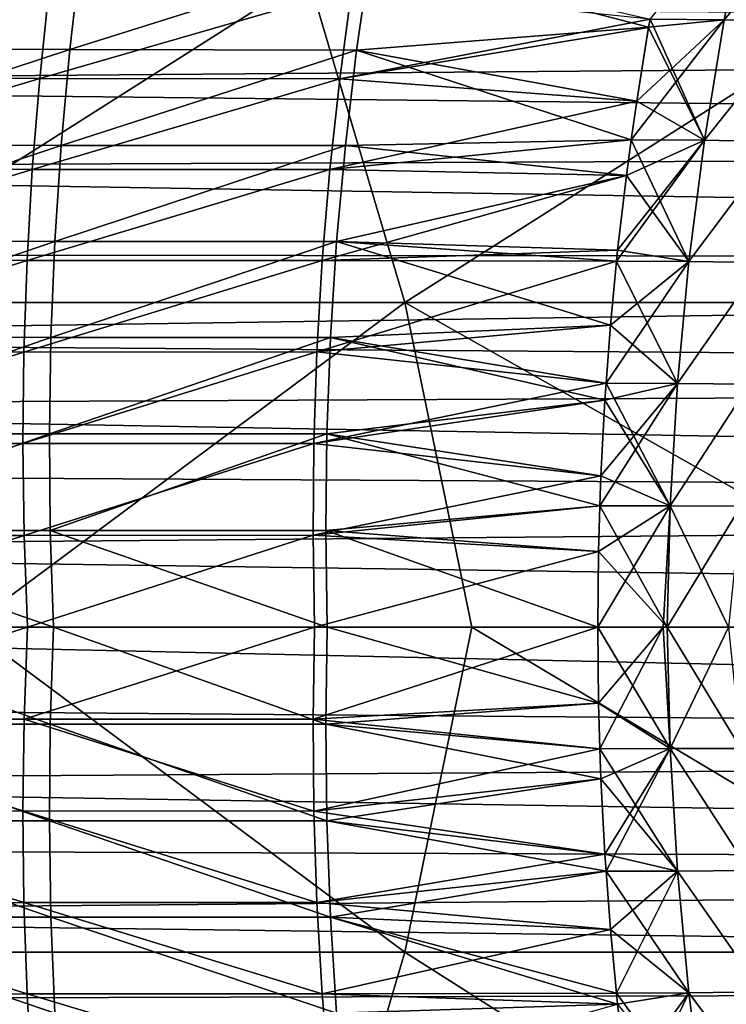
# Model space of a CAD drawing. Header units: metres. Extents: x -24 to 127, y -24 to 24.
# Tile 112 of 151: x 48 to 56, y -4 to 7. Entities that reach past the tile are written whole.
import ezdxf

# ---------------------------------------------------------------- set-up
doc = ezdxf.new("R2010")
doc.units = ezdxf.units.M
doc.layers.add('solid_12_381_051_XXX', color=7, linetype='CONTINUOUS')

msp = doc.modelspace()

# ---------------------------------------------------------------- linework, layer by layer
at = {"layer": 'solid_12_381_051_XXX'}
for points in [[(56.266895, 8.108844, 141.27121), (56.001263, 6.77131, 141.227097), (55.173412, 6.77805, 141.207947)], [(56.001225, 6.771316, 145.945221), (56.836948, 6.750392, 145.925232), (57.111618, 8.082739, 145.882019)], [(56.266895, 8.108844, 141.27121), (57.111656, 8.08273, 141.290298), (56.001263, 6.77131, 141.227097)], [(57.111656, 8.08273, 141.290298), (56.836983, 6.750385, 141.247086), (56.001263, 6.77131, 141.227097)], [(99.190849, 6.554271, 97.287514), (35.71257, 7.005532, 97.420563), (99.902351, 7.642428, 97.628105)], [(45.54734, 6.449518, 141.017792), (45.643131, 7.519269, 141.057205), (48.827377, 7.503493, 141.105637)], [(45.54734, 6.449518, 141.017792), (48.827377, 7.503493, 141.105637), (48.703949, 6.43819, 141.068146)], [(48.703949, 6.43819, 141.068146), (48.827377, 7.503493, 141.105637), (52.057117, 7.493545, 141.163559)], [(48.703949, 6.43819, 141.068146), (52.057117, 7.493545, 141.163559), (51.902649, 6.432249, 141.128189)], [(51.902649, 6.432249, 141.128189), (52.057117, 7.493545, 141.163559), (55.157581, 6.686393, 141.20517)], [(52.057117, 7.493545, 141.163559), (55.173412, 6.77805, 141.207947), (55.157581, 6.686393, 141.20517)], [(45.626949, 3.619823, 116.529434), (51.360538, 7.255865, 116.4375), (44.558414, 7.255836, 116.406464)], [(45.626949, 3.619823, 116.529434), (52.440327, 3.619837, 116.543633), (51.360538, 7.255865, 116.4375)], [(52.440327, 3.619837, 116.543633), (58.163479, 7.255854, 116.419991), (51.360538, 7.255865, 116.4375)], [(52.440327, 3.619837, 116.543633), (59.253815, 3.619829, 116.529961), (58.163479, 7.255854, 116.419991)], [(48.475777, 7.130467, 146.085632), (45.149033, 7.145492, 146.136078), (45.06889, 6.128451, 146.171814)], [(48.369392, 6.117599, 146.119583), (48.475777, 7.130467, 146.085632), (45.06889, 6.128451, 146.171814)], [(51.850704, 7.121846, 146.024704), (48.475777, 7.130467, 146.085632), (48.369392, 6.117599, 146.119583)], [(51.714214, 6.112636, 146.056686), (51.850704, 7.121846, 146.024704), (48.369392, 6.117599, 146.119583)], [(55.17337, 6.778055, 145.964371), (51.850704, 7.121846, 146.024704), (51.714214, 6.112636, 146.056686)], [(99.190849, 6.554271, 97.287514), (36.185429, 6.052796, 97.147064), (35.71257, 7.005532, 97.420563)], [(55.157497, 6.686156, 145.967163), (55.17337, 6.778055, 145.964371), (51.714214, 6.112636, 146.056686)], [(56.001263, 6.77131, 141.227097), (54.963226, 5.431793, 141.171143), (55.025196, 5.862017, 141.181992)], [(56.001263, 6.77131, 141.227097), (55.781105, 5.426939, 141.190948), (54.963226, 5.431793, 141.171143)], [(56.001263, 6.77131, 141.227097), (55.025196, 5.862017, 141.181992), (55.157581, 6.686393, 141.20517)], [(55.781067, 5.426943, 145.981369), (55.17337, 6.778055, 145.964371), (55.157497, 6.686156, 145.967163)], [(56.001263, 6.77131, 141.227097), (55.157581, 6.686393, 141.20517), (55.173412, 6.77805, 141.207947)], [(55.781067, 5.426943, 145.981369), (56.001225, 6.771316, 145.945221), (55.17337, 6.778055, 145.964371)], [(55.781067, 5.426943, 145.981369), (56.836948, 6.750392, 145.925232), (56.001225, 6.771316, 145.945221)], [(55.781067, 5.426943, 145.981369), (56.605995, 5.410925, 145.960724), (56.836948, 6.750392, 145.925232)], [(56.001263, 6.77131, 141.227097), (56.836983, 6.750385, 141.247086), (55.781105, 5.426939, 141.190948)], [(56.836983, 6.750385, 141.247086), (56.606033, 5.410921, 141.211594), (55.781105, 5.426939, 141.190948)], [(55.025124, 5.861809, 145.990341), (55.157497, 6.686156, 145.967163), (51.714214, 6.112636, 146.056686)], [(51.902649, 6.432249, 141.128189), (55.157581, 6.686393, 141.20517), (55.025196, 5.862017, 141.181992)], [(55.781067, 5.426943, 145.981369), (55.157497, 6.686156, 145.967163), (55.025124, 5.861809, 145.990341)], [(98.588036, 5.368226, 96.979462), (36.185429, 6.052796, 97.147064), (99.190849, 6.554271, 97.287514)], [(45.475426, 5.378291, 140.984589), (45.54734, 6.449518, 141.017792), (48.703949, 6.43819, 141.068146)], [(45.475426, 5.378291, 140.984589), (48.703949, 6.43819, 141.068146), (48.607231, 5.370679, 141.03656)], [(48.607231, 5.370679, 141.03656), (48.703949, 6.43819, 141.068146), (51.902649, 6.432249, 141.128189)], [(48.607231, 5.370679, 141.03656), (51.902649, 6.432249, 141.128189), (51.776684, 5.367883, 141.098373)], [(51.776684, 5.367883, 141.098373), (51.902649, 6.432249, 141.128189), (54.963226, 5.431793, 141.171143)], [(51.902649, 6.432249, 141.128189), (55.025196, 5.862017, 141.181992), (54.963226, 5.431793, 141.171143)], [(98.588036, 5.368226, 96.979462), (36.576641, 5.111084, 96.922775), (36.185429, 6.052796, 97.147064)], [(48.369392, 6.117599, 146.119583), (45.06889, 6.128451, 146.171814), (45.009846, 5.110162, 146.201904)], [(48.286896, 5.102808, 146.148163), (48.369392, 6.117599, 146.119583), (45.009846, 5.110162, 146.201904)], [(51.714214, 6.112636, 146.056686), (48.369392, 6.117599, 146.119583), (48.286896, 5.102808, 146.148163)], [(51.603394, 5.100694, 146.083633), (51.714214, 6.112636, 146.056686), (48.286896, 5.102808, 146.148163)], [(55.025124, 5.861809, 145.990341), (51.714214, 6.112636, 146.056686), (51.603394, 5.100694, 146.083633)], [(54.963188, 5.431797, 146.001175), (55.025124, 5.861809, 145.990341), (51.603394, 5.100694, 146.083633)], [(55.781067, 5.426943, 145.981369), (55.025124, 5.861809, 145.990341), (54.963188, 5.431797, 146.001175)], [(45.427391, 4.305586, 140.957611), (45.475426, 5.378291, 140.984589), (48.607231, 5.370679, 141.03656)], [(54.910152, 5.033597, 146.010468), (54.963188, 5.431797, 146.001175), (51.603394, 5.100694, 146.083633)], [(51.776684, 5.367883, 141.098373), (54.963226, 5.431793, 141.171143), (54.910217, 5.033776, 141.16185)], [(55.781105, 5.426939, 141.190948), (54.799835, 4.078587, 141.142532), (54.812748, 4.201836, 141.144791)], [(55.781105, 5.426939, 141.190948), (55.607529, 4.075702, 141.162796), (54.799835, 4.078587, 141.142532)], [(55.781105, 5.426939, 141.190948), (54.812748, 4.201836, 141.144791), (54.910217, 5.033776, 141.16185)], [(55.607491, 4.075706, 146.009521), (54.963188, 5.431797, 146.001175), (54.910152, 5.033597, 146.010468)], [(55.781105, 5.426939, 141.190948), (54.910217, 5.033776, 141.16185), (54.963226, 5.431793, 141.171143)], [(55.607491, 4.075706, 146.009521), (55.781067, 5.426943, 145.981369), (54.963188, 5.431797, 146.001175)], [(55.607491, 4.075706, 146.009521), (56.605995, 5.410925, 145.960724), (55.781067, 5.426943, 145.981369)], [(55.607491, 4.075706, 146.009521), (56.42099, 4.064242, 145.988449), (56.605995, 5.410925, 145.960724)], [(55.781105, 5.426939, 141.190948), (56.606033, 5.410921, 141.211594), (55.607529, 4.075702, 141.162796)], [(56.606033, 5.410921, 141.211594), (56.421028, 4.064238, 141.183868), (55.607529, 4.075702, 141.162796)], [(98.102058, 4.094952, 96.729218), (36.576641, 5.111084, 96.922775), (98.588036, 5.368226, 96.979462)], [(45.427391, 4.305586, 140.957611), (48.607231, 5.370679, 141.03656), (48.537231, 4.30096, 141.01091)], [(48.537231, 4.30096, 141.01091), (48.607231, 5.370679, 141.03656), (51.776684, 5.367883, 141.098373)], [(48.537231, 4.30096, 141.01091), (51.776684, 5.367883, 141.098373), (51.679234, 4.300447, 141.074097)], [(51.679234, 4.300447, 141.074097), (51.776684, 5.367883, 141.098373), (54.910217, 5.033776, 141.16185)], [(98.102058, 4.094952, 96.729218), (36.897484, 4.158174, 96.738762), (36.576641, 5.111084, 96.922775)], [(48.286896, 5.102808, 146.148163), (45.009846, 5.110162, 146.201904), (44.971893, 4.090625, 146.226349)], [(48.228294, 4.086094, 146.171371), (48.286896, 5.102808, 146.148163), (44.971893, 4.090625, 146.226349)], [(51.603394, 5.100694, 146.083633), (48.286896, 5.102808, 146.148163), (48.228294, 4.086094, 146.171371)], [(51.518242, 4.08602, 146.10556), (51.603394, 5.100694, 146.083633), (48.228294, 4.086094, 146.171371)], [(54.910152, 5.033597, 146.010468), (51.603394, 5.100694, 146.083633), (51.518242, 4.08602, 146.10556)], [(54.812695, 4.201687, 146.027527), (54.910152, 5.033597, 146.010468), (51.518242, 4.08602, 146.10556)], [(51.679234, 4.300447, 141.074097), (54.910217, 5.033776, 141.16185), (54.812748, 4.201836, 141.144791)], [(55.607491, 4.075706, 146.009521), (54.910152, 5.033597, 146.010468), (54.812695, 4.201687, 146.027527)], [(45.403233, 3.231405, 140.936844), (45.427391, 4.305586, 140.957611), (48.537231, 4.30096, 141.01091)], [(45.403233, 3.231405, 140.936844), (48.537231, 4.30096, 141.01091), (48.493938, 3.229032, 140.99118)], [(48.493938, 3.229032, 140.99118), (48.537231, 4.30096, 141.01091), (51.679234, 4.300447, 141.074097)], [(48.493938, 3.229032, 140.99118), (51.679234, 4.300447, 141.074097), (51.610287, 3.22994, 141.055374)], [(51.610287, 3.22994, 141.055374), (51.679234, 4.300447, 141.074097), (54.732952, 3.367091, 141.130814)], [(51.679234, 4.300447, 141.074097), (54.799835, 4.078587, 141.142532), (54.732952, 3.367091, 141.130814)], [(51.679234, 4.300447, 141.074097), (54.812748, 4.201836, 141.144791), (54.799835, 4.078587, 141.142532)], [(54.799797, 4.07859, 146.029785), (54.812695, 4.201687, 146.027527), (51.518242, 4.08602, 146.10556)], [(55.607491, 4.075706, 146.009521), (54.812695, 4.201687, 146.027527), (54.799797, 4.07859, 146.029785)], [(98.102058, 4.094952, 96.729218), (37.147911, 3.200488, 96.595108), (36.897484, 4.158174, 96.738762)], [(97.747482, 2.75414, 96.541496), (37.147911, 3.200488, 96.595108), (98.102058, 4.094952, 96.729218)], [(48.228294, 4.086094, 146.171371), (44.971893, 4.090625, 146.226349), (44.95504, 3.06984, 146.245163)], [(48.193584, 3.067456, 146.189209), (48.228294, 4.086094, 146.171371), (44.95504, 3.06984, 146.245163)], [(51.518242, 4.08602, 146.10556), (48.228294, 4.086094, 146.171371), (48.193584, 3.067456, 146.189209)], [(51.458763, 3.068613, 146.122452), (51.518242, 4.08602, 146.10556), (48.193584, 3.067456, 146.189209)], [(54.799797, 4.07859, 146.029785), (51.518242, 4.08602, 146.10556), (51.458763, 3.068613, 146.122452)], [(54.732903, 3.366972, 146.041504), (54.799797, 4.07859, 146.029785), (51.458763, 3.068613, 146.122452)], [(55.607529, 4.075702, 141.162796), (54.683338, 2.719137, 141.122131), (54.732952, 3.367091, 141.130814)], [(55.607529, 4.075702, 141.162796), (55.47995, 2.717601, 141.142624), (54.683338, 2.719137, 141.122131)], [(55.479912, 2.717603, 146.029694), (54.799797, 4.07859, 146.029785), (54.732903, 3.366972, 146.041504)], [(55.607529, 4.075702, 141.162796), (54.732952, 3.367091, 141.130814), (54.799835, 4.078587, 141.142532)], [(55.479912, 2.717603, 146.029694), (55.607491, 4.075706, 146.009521), (54.799797, 4.07859, 146.029785)], [(55.479912, 2.717603, 146.029694), (56.42099, 4.064242, 145.988449), (55.607491, 4.075706, 146.009521)], [(55.479912, 2.717603, 146.029694), (56.280743, 2.710348, 146.008453), (56.42099, 4.064242, 145.988449)], [(55.607529, 4.075702, 141.162796), (56.421028, 4.064238, 141.183868), (55.47995, 2.717601, 141.142624)], [(56.421028, 4.064238, 141.183868), (56.280777, 2.710346, 141.163864), (55.47995, 2.717601, 141.142624)], [(45.626949, 3.619823, 116.529434), (47.573174, 0.000002, 116.570496), (52.440327, 3.619837, 116.543633)], [(52.440327, 3.619837, 116.543633), (47.573174, 0.000002, 116.570496), (53.18689, 0.000004, 116.572647)], [(52.440327, 3.619837, 116.543633), (53.18689, 0.000004, 116.572647), (58.842133, 0.000006, 116.56797)], [(52.440327, 3.619837, 116.543633), (58.842133, 0.000006, 116.56797), (59.253815, 3.619829, 116.529961)], [(54.6833, 2.71914, 146.050186), (54.732903, 3.366972, 146.041504), (51.458763, 3.068613, 146.122452)], [(51.610287, 3.22994, 141.055374), (54.732952, 3.367091, 141.130814), (54.683338, 2.719137, 141.122131)], [(55.479912, 2.717603, 146.029694), (54.732903, 3.366972, 146.041504), (54.6833, 2.71914, 146.050186)], [(97.747482, 2.75414, 96.541496), (37.293068, 2.465663, 96.511459), (37.147911, 3.200488, 96.595108)], [(45.40295, 2.155746, 140.922302), (45.403233, 3.231405, 140.936844), (48.493938, 3.229032, 140.99118)], [(45.40295, 2.155746, 140.922302), (48.493938, 3.229032, 140.99118), (48.477364, 2.154896, 140.977386)], [(48.477364, 2.154896, 140.977386), (51.610287, 3.22994, 141.055374), (51.569851, 2.156363, 141.042206)], [(48.477364, 2.154896, 140.977386), (48.493938, 3.229032, 140.99118), (51.610287, 3.22994, 141.055374)], [(51.569851, 2.156363, 141.042206), (51.610287, 3.22994, 141.055374), (54.670849, 2.529538, 141.119934)], [(51.610287, 3.22994, 141.055374), (54.683338, 2.719137, 141.122131), (54.670849, 2.529538, 141.119934)], [(48.193584, 3.067456, 146.189209), (44.95504, 3.06984, 146.245163), (44.959286, 2.047808, 146.258331)], [(48.182762, 2.046894, 146.201675), (48.193584, 3.067456, 146.189209), (44.959286, 2.047808, 146.258331)], [(51.458763, 3.068613, 146.122452), (48.193584, 3.067456, 146.189209), (48.182762, 2.046894, 146.201675)], [(51.424953, 2.048474, 146.134323), (51.458763, 3.068613, 146.122452), (48.182762, 2.046894, 146.201675)], [(54.6833, 2.71914, 146.050186), (51.458763, 3.068613, 146.122452), (51.424953, 2.048474, 146.134323)], [(97.534081, 1.384655, 96.429512), (37.293068, 2.465663, 96.511459), (97.747482, 2.75414, 96.541496)], [(54.670803, 2.529449, 146.052383), (54.6833, 2.71914, 146.050186), (51.424953, 2.048474, 146.134323)], [(55.47995, 2.717601, 141.142624), (54.613705, 1.353214, 141.10994), (54.626461, 1.689174, 141.112167)], [(55.47995, 2.717601, 141.142624), (55.398849, 1.352624, 141.130432), (54.613705, 1.353214, 141.10994)], [(55.47995, 2.717601, 141.142624), (54.626461, 1.689174, 141.112167), (54.670849, 2.529538, 141.119934)], [(55.398811, 1.352625, 146.041885), (54.6833, 2.71914, 146.050186), (54.670803, 2.529449, 146.052383)], [(55.47995, 2.717601, 141.142624), (54.670849, 2.529538, 141.119934), (54.683338, 2.719137, 141.122131)], [(55.398811, 1.352625, 146.041885), (55.479912, 2.717603, 146.029694), (54.6833, 2.71914, 146.050186)], [(55.398811, 1.352625, 146.041885), (56.280743, 2.710348, 146.008453), (55.479912, 2.717603, 146.029694)], [(55.398811, 1.352625, 146.041885), (56.18623, 1.349209, 146.020691), (56.280743, 2.710348, 146.008453)], [(55.47995, 2.717601, 141.142624), (56.280777, 2.710346, 141.163864), (55.398849, 1.352624, 141.130432)], [(56.280777, 2.710346, 141.163864), (56.186264, 1.349208, 141.151627), (55.398849, 1.352624, 141.130432)], [(54.626419, 1.689116, 146.06015), (54.670803, 2.529449, 146.052383), (51.424953, 2.048474, 146.134323)], [(51.569851, 2.156363, 141.042206), (54.670849, 2.529538, 141.119934), (54.626461, 1.689174, 141.112167)], [(55.398811, 1.352625, 146.041885), (54.670803, 2.529449, 146.052383), (54.626419, 1.689116, 146.06015)], [(97.534081, 1.384655, 96.429512), (37.39967, 1.722445, 96.449654), (37.293068, 2.465663, 96.511459)], [(45.426544, 1.078611, 140.913986), (45.40295, 2.155746, 140.922302), (48.477364, 2.154896, 140.977386)], [(45.426544, 1.078611, 140.913986), (48.477364, 2.154896, 140.977386), (48.487499, 1.078551, 140.969498)], [(48.487499, 1.078551, 140.969498), (48.477364, 2.154896, 140.977386), (51.569851, 2.156363, 141.042206)], [(48.487499, 1.078551, 140.969498), (51.569851, 2.156363, 141.042206), (51.557922, 1.079716, 141.034592)], [(51.557922, 1.079716, 141.034592), (51.569851, 2.156363, 141.042206), (54.613705, 1.353214, 141.10994)], [(51.569851, 2.156363, 141.042206), (54.626461, 1.689174, 141.112167), (54.613705, 1.353214, 141.10994)], [(48.182762, 2.046894, 146.201675), (44.959286, 2.047808, 146.258331), (44.984623, 1.024528, 146.265869)], [(48.195835, 1.024409, 146.208771), (48.182762, 2.046894, 146.201675), (44.984623, 1.024528, 146.265869)], [(51.424953, 2.048474, 146.134323), (48.182762, 2.046894, 146.201675), (48.195835, 1.024409, 146.208771)], [(51.416813, 1.025603, 146.141159), (51.424953, 2.048474, 146.134323), (48.195835, 1.024409, 146.208771)], [(54.626419, 1.689116, 146.06015), (51.424953, 2.048474, 146.134323), (51.416813, 1.025603, 146.141159)], [(97.534081, 1.384655, 96.429512), (37.474953, 0.863535, 96.405891), (37.39967, 1.722445, 96.449654)], [(54.613667, 1.353218, 146.062378), (54.626419, 1.689116, 146.06015), (51.416813, 1.025603, 146.141159)], [(55.398811, 1.352625, 146.041885), (54.626419, 1.689116, 146.06015), (54.613667, 1.353218, 146.062378)], [(97.534081, 1.384655, 96.429512), (97.463043, 0, 96.391296), (37.474953, 0.863535, 96.405891)], [(54.599773, 0.845968, 146.064819), (54.613667, 1.353218, 146.062378), (51.416813, 1.025603, 146.141159)], [(51.557922, 1.079716, 141.034592), (54.613705, 1.353214, 141.10994), (54.599812, 0.845995, 141.107498)], [(55.398849, 1.352624, 141.130432), (54.590923, -0.000001, 141.105942), (54.599812, 0.845995, 141.107498)], [(55.398849, 1.352624, 141.130432), (55.318829, 0.000003, 141.125031), (54.590923, -0.000001, 141.105942)], [(55.364471, 0.000003, 146.046082), (54.613667, 1.353218, 146.062378), (54.599773, 0.845968, 146.064819)], [(55.398849, 1.352624, 141.130432), (54.599812, 0.845995, 141.107498), (54.613705, 1.353214, 141.10994)], [(55.398811, 1.352625, 146.041885), (54.613667, 1.353218, 146.062378), (55.364471, 0.000003, 146.046082)], [(55.398849, 1.352624, 141.130432), (56.046913, 0.000003, 141.144638), (55.318829, 0.000003, 141.125031)], [(55.398811, 1.352625, 146.041885), (55.364471, 0.000003, 146.046082), (56.18623, 1.349209, 146.020691)], [(56.18623, 1.349209, 146.020691), (55.364471, 0.000003, 146.046082), (56.138039, 0.000003, 146.025177)], [(55.398849, 1.352624, 141.130432), (56.186264, 1.349208, 141.151627), (56.046913, 0.000003, 141.144638)], [(48.195835, 1.024409, 146.208771), (44.984623, 1.024528, 146.265869), (45.031109, 0, 146.267746)], [(48.23288, 0, 146.210495), (48.195835, 1.024409, 146.208771), (45.031109, 0, 146.267746)], [(45.426544, 1.078611, 140.913986), (48.487499, 1.078551, 140.969498), (48.524384, -0.000001, 140.967545)], [(45.426544, 1.078611, 140.913986), (48.524384, -0.000001, 140.967545), (45.474022, -0.000001, 140.91188)], [(51.416813, 1.025603, 146.141159), (48.195835, 1.024409, 146.208771), (48.23288, 0, 146.210495)], [(51.434406, 0, 146.142975), (51.416813, 1.025603, 146.141159), (48.23288, 0, 146.210495)], [(48.487499, 1.078551, 140.969498), (51.557922, 1.079716, 141.034592), (51.574467, -0.000001, 141.032532)], [(48.487499, 1.078551, 140.969498), (51.574467, -0.000001, 141.032532), (48.524384, -0.000001, 140.967545)], [(54.599773, 0.845968, 146.064819), (51.416813, 1.025603, 146.141159), (51.434406, 0, 146.142975)], [(51.557922, 1.079716, 141.034592), (54.599812, 0.845995, 141.107498), (54.590923, -0.000001, 141.105942)], [(51.574467, -0.000001, 141.032532), (51.557922, 1.079716, 141.034592), (54.590923, -0.000001, 141.105942)], [(97.463043, 0, 96.391296), (37.499977, -0.000001, 96.391296), (37.474953, 0.863535, 96.405891)], [(54.590885, 0, 146.066376), (54.599773, 0.845968, 146.064819), (51.434406, 0, 146.142975)], [(55.364471, 0.000003, 146.046082), (54.599773, 0.845968, 146.064819), (54.590885, 0, 146.066376)], [(44.984631, -1.024578, 146.265869), (48.23288, 0, 146.210495), (45.031109, 0, 146.267746)], [(44.984631, -1.024578, 146.265869), (48.195847, -1.024466, 146.208771), (48.23288, 0, 146.210495)], [(45.628162, -3.619824, 116.529434), (52.441444, -3.619838, 116.543633), (47.573174, 0.000002, 116.570496)], [(52.441444, -3.619838, 116.543633), (53.18689, 0.000004, 116.572647), (47.573174, 0.000002, 116.570496)], [(48.195847, -1.024466, 146.208771), (51.434406, 0, 146.142975), (48.23288, 0, 146.210495)], [(48.195847, -1.024466, 146.208771), (51.416832, -1.025668, 146.141159), (51.434406, 0, 146.142975)], [(51.416832, -1.025668, 146.141159), (54.590885, 0, 146.066376), (51.434406, 0, 146.142975)], [(54.599792, -0.846022, 146.064819), (54.590885, 0, 146.066376), (51.416832, -1.025668, 146.141159)], [(52.441444, -3.619838, 116.543633), (59.254837, -3.61983, 116.529953), (53.18689, 0.000004, 116.572647)], [(59.254837, -3.61983, 116.529953), (58.842133, 0.000006, 116.56797), (53.18689, 0.000004, 116.572647)], [(55.398811, -1.35262, 146.041885), (55.364471, 0.000003, 146.046082), (54.590885, 0, 146.066376)], [(55.398811, -1.35262, 146.041885), (54.590885, 0, 146.066376), (54.599792, -0.846022, 146.064819)], [(55.318829, 0.000003, 141.125031), (54.599613, -0.845989, 141.107498), (54.590923, -0.000001, 141.105942)], [(55.318829, 0.000003, 141.125031), (54.613503, -1.353211, 141.109924), (54.599613, -0.845989, 141.107498)], [(55.318829, 0.000003, 141.125031), (55.398659, -1.352619, 141.130432), (54.613503, -1.353211, 141.109924)], [(55.318829, 0.000003, 141.125031), (56.046913, 0.000003, 141.144638), (55.398659, -1.352619, 141.130432)], [(56.186207, -1.349204, 146.020691), (56.138039, 0.000003, 146.025177), (55.364471, 0.000003, 146.046082)], [(55.398811, -1.35262, 146.041885), (56.186207, -1.349204, 146.020691), (55.364471, 0.000003, 146.046082)], [(56.046913, 0.000003, 141.144638), (56.186085, -1.349203, 141.151611), (55.398659, -1.352619, 141.130432)], [(97.530144, -1.34535, 96.427193), (37.474953, -0.863557, 96.405891), (37.499977, -0.000001, 96.391296)], [(97.530144, -1.34535, 96.427193), (37.499977, -0.000001, 96.391296), (97.463043, 0, 96.391296)], [(48.487431, -1.078757, 140.969498), (45.426533, -1.078937, 140.913986), (45.474022, -0.000001, 140.91188)], [(48.487431, -1.078757, 140.969498), (45.474022, -0.000001, 140.91188), (48.524384, -0.000001, 140.967545)], [(51.557789, -1.079801, 141.034592), (48.487431, -1.078757, 140.969498), (48.524384, -0.000001, 140.967545)], [(51.557789, -1.079801, 141.034592), (48.524384, -0.000001, 140.967545), (51.574467, -0.000001, 141.032532)], [(54.599613, -0.845989, 141.107498), (51.557789, -1.079801, 141.034592), (51.574467, -0.000001, 141.032532)], [(54.599613, -0.845989, 141.107498), (51.574467, -0.000001, 141.032532), (54.590923, -0.000001, 141.105942)], [(97.530144, -1.34535, 96.427193), (37.399601, -1.722442, 96.449654), (37.474953, -0.863557, 96.405891)], [(54.613686, -1.353214, 146.062378), (54.599792, -0.846022, 146.064819), (51.416832, -1.025668, 146.141159)], [(54.599613, -0.845989, 141.107498), (54.613503, -1.353211, 141.109924), (51.557789, -1.079801, 141.034592)], [(55.398811, -1.35262, 146.041885), (54.599792, -0.846022, 146.064819), (54.613686, -1.353214, 146.062378)], [(44.984631, -1.024578, 146.265869), (44.95929, -2.047908, 146.258331), (48.182777, -2.047009, 146.201675)], [(44.984631, -1.024578, 146.265869), (48.182777, -2.047009, 146.201675), (48.195847, -1.024466, 146.208771)], [(48.477303, -2.155303, 140.977386), (45.402946, -2.156395, 140.922318), (45.426533, -1.078937, 140.913986)], [(48.487431, -1.078757, 140.969498), (48.477303, -2.155303, 140.977386), (45.426533, -1.078937, 140.913986)], [(48.195847, -1.024466, 146.208771), (48.182777, -2.047009, 146.201675), (51.424973, -2.048604, 146.134323)], [(48.195847, -1.024466, 146.208771), (51.424973, -2.048604, 146.134323), (51.416832, -1.025668, 146.141159)], [(51.569721, -2.156529, 141.042206), (48.477303, -2.155303, 140.977386), (48.487431, -1.078757, 140.969498)], [(51.557789, -1.079801, 141.034592), (51.569721, -2.156529, 141.042206), (48.487431, -1.078757, 140.969498)], [(54.613686, -1.353214, 146.062378), (51.416832, -1.025668, 146.141159), (51.424973, -2.048604, 146.134323)], [(54.626259, -1.689164, 141.112167), (51.569721, -2.156529, 141.042206), (51.557789, -1.079801, 141.034592)], [(54.613503, -1.353211, 141.109924), (54.626259, -1.689164, 141.112167), (51.557789, -1.079801, 141.034592)], [(97.530144, -1.34535, 96.427193), (97.732628, -2.682199, 96.533661), (37.399601, -1.722442, 96.449654)], [(54.626446, -1.689226, 146.06015), (54.613686, -1.353214, 146.062378), (51.424973, -2.048604, 146.134323)], [(55.398659, -1.352619, 141.130432), (54.626259, -1.689164, 141.112167), (54.613503, -1.353211, 141.109924)], [(55.479889, -2.717598, 146.029694), (55.398811, -1.35262, 146.041885), (54.613686, -1.353214, 146.062378)], [(55.479889, -2.717598, 146.029694), (54.613686, -1.353214, 146.062378), (54.626446, -1.689226, 146.06015)], [(55.398659, -1.352619, 141.130432), (54.670647, -2.529524, 141.119934), (54.626259, -1.689164, 141.112167)], [(55.398659, -1.352619, 141.130432), (54.683136, -2.719133, 141.122116), (54.670647, -2.529524, 141.119934)], [(55.398659, -1.352619, 141.130432), (55.479759, -2.717597, 141.142624), (54.683136, -2.719133, 141.122116)], [(55.398659, -1.352619, 141.130432), (56.186085, -1.349203, 141.151611), (56.280605, -2.710343, 141.163864)], [(55.398659, -1.352619, 141.130432), (56.280605, -2.710343, 141.163864), (55.479759, -2.717597, 141.142624)], [(56.280682, -2.710344, 146.008453), (56.186207, -1.349204, 146.020691), (55.398811, -1.35262, 146.041885)], [(55.479889, -2.717598, 146.029694), (56.280682, -2.710344, 146.008453), (55.398811, -1.35262, 146.041885)], [(97.732628, -2.682199, 96.533661), (37.292889, -2.465645, 96.511459), (37.399601, -1.722442, 96.449654)], [(54.670834, -2.529616, 146.052368), (54.626446, -1.689226, 146.06015), (51.424973, -2.048604, 146.134323)], [(54.626259, -1.689164, 141.112167), (54.670647, -2.529524, 141.119934), (51.569721, -2.156529, 141.042206)], [(55.479889, -2.717598, 146.029694), (54.626446, -1.689226, 146.06015), (54.670834, -2.529616, 146.052368)], [(44.95929, -2.047908, 146.258331), (44.955051, -3.06999, 146.245163), (48.1936, -3.067628, 146.189209)], [(44.95929, -2.047908, 146.258331), (48.1936, -3.067628, 146.189209), (48.182777, -2.047009, 146.201675)], [(48.182777, -2.047009, 146.201675), (51.458786, -3.068808, 146.122452), (51.424973, -2.048604, 146.134323)], [(48.182777, -2.047009, 146.201675), (48.1936, -3.067628, 146.189209), (51.458786, -3.068808, 146.122452)], [(54.670834, -2.529616, 146.052368), (51.424973, -2.048604, 146.134323), (51.458786, -3.068808, 146.122452)], [(48.477303, -2.155303, 140.977386), (48.493896, -3.22964, 140.991196), (45.402946, -2.156395, 140.922318)], [(48.493896, -3.22964, 140.991196), (45.403248, -3.232375, 140.936859), (45.402946, -2.156395, 140.922318)], [(51.610168, -3.230187, 141.055374), (48.493896, -3.22964, 140.991196), (48.477303, -2.155303, 140.977386)], [(51.569721, -2.156529, 141.042206), (51.610168, -3.230187, 141.055374), (48.477303, -2.155303, 140.977386)], [(54.683136, -2.719133, 141.122116), (51.610168, -3.230187, 141.055374), (51.569721, -2.156529, 141.042206)], [(54.670647, -2.529524, 141.119934), (54.683136, -2.719133, 141.122116), (51.569721, -2.156529, 141.042206)], [(97.732628, -2.682199, 96.533661), (37.147846, -3.20048, 96.595108), (37.292889, -2.465645, 96.511459)], [(54.683323, -2.719137, 146.050186), (54.670834, -2.529616, 146.052368), (51.458786, -3.068808, 146.122452)], [(55.479889, -2.717598, 146.029694), (54.670834, -2.529616, 146.052368), (54.683323, -2.719137, 146.050186)], [(97.732628, -2.682199, 96.533661), (98.070137, -3.994108, 96.712074), (37.147846, -3.20048, 96.595108)], [(54.732944, -3.367194, 146.041504), (54.683323, -2.719137, 146.050186), (51.458786, -3.068808, 146.122452)], [(54.683136, -2.719133, 141.122116), (54.732746, -3.367073, 141.130814), (51.610168, -3.230187, 141.055374)], [(55.479759, -2.717597, 141.142624), (54.732746, -3.367073, 141.130814), (54.683136, -2.719133, 141.122116)], [(55.607491, -4.075702, 146.009521), (55.479889, -2.717598, 146.029694), (54.683323, -2.719137, 146.050186)], [(55.607491, -4.075702, 146.009521), (54.683323, -2.719137, 146.050186), (54.732944, -3.367194, 146.041504)], [(55.479759, -2.717597, 141.142624), (54.799629, -4.078582, 141.142517), (54.732746, -3.367073, 141.130814)], [(55.479759, -2.717597, 141.142624), (55.607315, -4.0757, 141.162796), (54.799629, -4.078582, 141.142517)], [(55.479759, -2.717597, 141.142624), (56.280605, -2.710343, 141.163864), (56.420807, -4.064238, 141.183853)], [(55.479759, -2.717597, 141.142624), (56.420807, -4.064238, 141.183853), (55.607315, -4.0757, 141.162796)], [(56.420971, -4.064238, 145.988449), (56.280682, -2.710344, 146.008453), (55.479889, -2.717598, 146.029694)], [(55.607491, -4.075702, 146.009521), (56.420971, -4.064238, 145.988449), (55.479889, -2.717598, 146.029694)], [(44.955051, -3.06999, 146.245163), (48.228317, -4.086323, 146.171371), (48.1936, -3.067628, 146.189209)], [(44.955051, -3.06999, 146.245163), (44.971909, -4.090825, 146.226349), (48.228317, -4.086323, 146.171371)], [(48.1936, -3.067628, 146.189209), (51.518276, -4.086278, 146.105545), (51.458786, -3.068808, 146.122452)], [(48.1936, -3.067628, 146.189209), (48.228317, -4.086323, 146.171371), (51.518276, -4.086278, 146.105545)], [(54.732944, -3.367194, 146.041504), (51.458786, -3.068808, 146.122452), (51.518276, -4.086278, 146.105545)], [(98.070137, -3.994108, 96.712074), (36.897583, -4.157905, 96.738716), (37.147846, -3.20048, 96.595108)], [(48.493896, -3.22964, 140.991196), (48.537212, -4.301768, 141.010925), (45.403248, -3.232375, 140.936859)], [(48.537212, -4.301768, 141.010925), (45.427444, -4.306878, 140.957642), (45.403248, -3.232375, 140.936859)], [(51.679127, -4.300775, 141.074097), (48.537212, -4.301768, 141.010925), (48.493896, -3.22964, 140.991196)], [(51.610168, -3.230187, 141.055374), (51.679127, -4.300775, 141.074097), (48.493896, -3.22964, 140.991196)], [(54.812542, -4.201815, 141.144775), (51.679127, -4.300775, 141.074097), (51.610168, -3.230187, 141.055374)], [(54.799629, -4.078582, 141.142517), (54.812542, -4.201815, 141.144775), (51.610168, -3.230187, 141.055374)], [(54.732746, -3.367073, 141.130814), (54.799629, -4.078582, 141.142517), (51.610168, -3.230187, 141.055374)], [(54.79982, -4.078587, 146.029785), (54.732944, -3.367194, 146.041504), (51.518276, -4.086278, 146.105545)], [(55.607491, -4.075702, 146.009521), (54.732944, -3.367194, 146.041504), (54.79982, -4.078587, 146.029785)], [(44.564224, -7.255837, 116.406494), (51.365871, -7.255867, 116.437508), (45.628162, -3.619824, 116.529434)], [(51.365871, -7.255867, 116.437508), (52.441444, -3.619838, 116.543633), (45.628162, -3.619824, 116.529434)], [(51.365871, -7.255867, 116.437508), (58.168335, -7.255855, 116.419968), (52.441444, -3.619838, 116.543633)], [(58.168335, -7.255855, 116.419968), (59.254837, -3.61983, 116.529953), (52.441444, -3.619838, 116.543633)], [(98.070137, -3.994108, 96.712074), (98.54203, -5.263302, 96.955902), (36.897583, -4.157905, 96.738716)], [(98.54203, -5.263302, 96.955902), (36.576748, -5.110821, 96.922722), (36.897583, -4.157905, 96.738716)], [(44.971909, -4.090825, 146.226349), (48.28693, -5.103095, 146.148163), (48.228317, -4.086323, 146.171371)], [(44.971909, -4.090825, 146.226349), (45.009865, -5.110411, 146.201904), (48.28693, -5.103095, 146.148163)], [(48.228317, -4.086323, 146.171371), (51.603439, -5.101017, 146.083618), (51.518276, -4.086278, 146.105545)], [(48.228317, -4.086323, 146.171371), (48.28693, -5.103095, 146.148163), (51.603439, -5.101017, 146.083618)], [(54.812744, -4.201965, 146.027527), (54.79982, -4.078587, 146.029785), (51.518276, -4.086278, 146.105545)], [(54.812744, -4.201965, 146.027527), (51.518276, -4.086278, 146.105545), (51.603439, -5.101017, 146.083618)], [(55.607315, -4.0757, 141.162796), (54.812542, -4.201815, 141.144775), (54.799629, -4.078582, 141.142517)], [(55.781044, -5.42694, 145.981369), (55.607491, -4.075702, 146.009521), (54.79982, -4.078587, 146.029785)], [(55.781044, -5.42694, 145.981369), (54.79982, -4.078587, 146.029785), (54.812744, -4.201965, 146.027527)], [(55.607315, -4.0757, 141.162796), (54.910004, -5.033751, 141.16185), (54.812542, -4.201815, 141.144775)], [(55.607315, -4.0757, 141.162796), (54.963017, -5.431789, 141.171127), (54.910004, -5.033751, 141.16185)], [(55.607315, -4.0757, 141.162796), (55.780899, -5.426937, 141.190948), (54.963017, -5.431789, 141.171127)], [(55.607315, -4.0757, 141.162796), (56.420807, -4.064238, 141.183853), (56.605835, -5.410922, 141.211594)], [(55.607315, -4.0757, 141.162796), (56.605835, -5.410922, 141.211594), (55.780899, -5.426937, 141.190948)], [(56.60593, -5.410924, 145.960724), (56.420971, -4.064238, 145.988449), (55.607491, -4.075702, 146.009521)], [(55.781044, -5.42694, 145.981369), (56.60593, -5.410924, 145.960724), (55.607491, -4.075702, 146.009521)], [(54.812542, -4.201815, 141.144775), (54.910004, -5.033751, 141.16185), (51.679127, -4.300775, 141.074097)]]:
    msp.add_3dface(points, dxfattribs=at)

doc.saveas('drawing.dxf')
